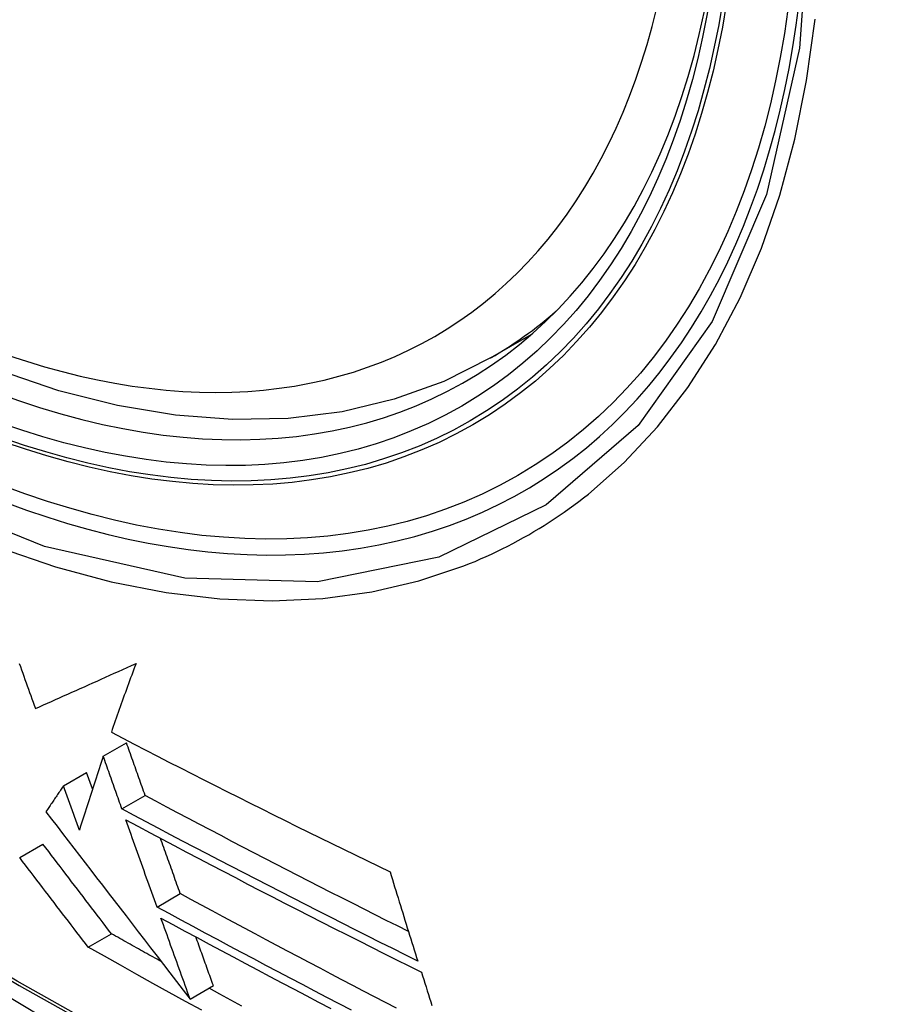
# Model space of a CAD drawing. Header units: inches. Extents: x 327.4 to 387.5, y 121.2 to 187.
# Tile 24 of 73: x 328.298 to 328.521, y 164.475 to 164.725. Entities that reach past the tile are written whole.
import ezdxf

# ---------------------------------------------------------------- set-up
doc = ezdxf.new("R2010")
doc.units = ezdxf.units.IN
doc.header["$MEASUREMENT"] = 0
doc.layers.add('Visible Edges(ANSI)', color=7, linetype='Continuous', lineweight=25)
doc.layers.add('Visible Tangent Edges(ANSI)', color=7, linetype='Continuous', lineweight=25)

msp = doc.modelspace()

# ---------------------------------------------------------------- linework, layer by layer
at = {"layer": 'Visible Edges(ANSI)'}
for p, q in [((328.41765, 164.63913), (328.42792, 164.64506)), ((328.31952, 164.53827), (328.32541, 164.54167)), ((328.30942, 164.53074), (328.31531, 164.53414)), ((328.31681, 164.53), (328.31531, 164.53414)), ((328.32426, 164.52493), (328.33015, 164.52833)), ((328.29835, 164.5126), (328.30425, 164.516)), ((328.33314, 164.50009), (328.33902, 164.50349)), ((328.3157, 164.48992), (328.3216, 164.49332)), ((328.34152, 164.47679), (328.34741, 164.48019)), ((328.34152, 164.47679), (328.34152, 164.47679))]:
    msp.add_line(p, q, dxfattribs=at)
at = {"layer": 'Visible Edges(ANSI)', "flags": 128}
for points in [[(328.41765, 164.63913), (328.40578, 164.63319), (328.39322, 164.62865), (328.38005, 164.62551), (328.36638, 164.6238), (328.35229, 164.6235), (328.33786, 164.6246), (328.32315, 164.62705), (328.30823, 164.63083), (328.29316, 164.63591), (328.27801, 164.64226), (328.26283, 164.64982), (328.24769, 164.65857), (328.23263, 164.66845), (328.21773, 164.67941), (328.20304, 164.69142), (328.18863, 164.70441), (328.17455, 164.71832), (328.16086, 164.73308)], [(328.01158, 164.69936), (328.04739, 164.66521), (328.08376, 164.63244), (328.12064, 164.60113), (328.15799, 164.57131), (328.19575, 164.54305), (328.23388, 164.51639), (328.27234, 164.49138), (328.31107, 164.46808), (328.35005, 164.44652), (328.38921, 164.42677), (328.42852, 164.40886), (328.46793, 164.39285), (328.50741, 164.37879), (328.5469, 164.36672), (328.58637, 164.35671), (328.62575, 164.3488)], [(328.29823, 164.56177), (328.29852, 164.56096), (328.29881, 164.56014), (328.29911, 164.55932), (328.2994, 164.55851), (328.29969, 164.55769), (328.29999, 164.55688), (328.30028, 164.55606), (328.30057, 164.55525), (328.30086, 164.55443), (328.30116, 164.55362), (328.30145, 164.5528), (328.30174, 164.55199), (328.30203, 164.55118), (328.30232, 164.55037)], [(328.30232, 164.55037), (328.30334, 164.55081), (328.30435, 164.55126), (328.30537, 164.55171), (328.30639, 164.55217), (328.30742, 164.55262), (328.30845, 164.55308), (328.30949, 164.55354), (328.31053, 164.55401), (328.31157, 164.55447), (328.31262, 164.55494), (328.31368, 164.55541), (328.31474, 164.55588), (328.3158, 164.55636), (328.31687, 164.55684), (328.31794, 164.55732), (328.31902, 164.5578), (328.3201, 164.55829), (328.32119, 164.55878), (328.32228, 164.55927), (328.32338, 164.55976), (328.32448, 164.56026), (328.32559, 164.56076), (328.3267, 164.56126), (328.32782, 164.56177)], [(328.32782, 164.56177), (328.32754, 164.56103), (328.32727, 164.56029), (328.327, 164.55956), (328.32672, 164.55882), (328.32645, 164.55809), (328.32618, 164.55736), (328.32592, 164.55662), (328.32565, 164.55589), (328.32538, 164.55516), (328.32512, 164.55443), (328.32486, 164.5537), (328.3246, 164.55298), (328.32434, 164.55225), (328.32408, 164.55152), (328.32382, 164.5508), (328.32357, 164.55008), (328.32332, 164.54936), (328.32306, 164.54864), (328.32281, 164.54792), (328.32256, 164.5472), (328.32231, 164.54648), (328.32207, 164.54577), (328.32182, 164.54505), (328.32158, 164.54434)], [(328.32158, 164.54434), (328.32448, 164.54283), (328.32739, 164.54132), (328.33031, 164.53981), (328.33323, 164.53831), (328.33616, 164.53681), (328.33909, 164.53531), (328.34203, 164.53381), (328.34497, 164.53232), (328.34791, 164.53084), (328.35086, 164.52935), (328.35381, 164.52787), (328.35676, 164.52639), (328.35972, 164.52492), (328.36267, 164.52345), (328.36563, 164.52198), (328.36858, 164.52052), (328.37154, 164.51907), (328.37449, 164.51761), (328.37745, 164.51616), (328.3804, 164.51472), (328.38335, 164.51328), (328.38629, 164.51184), (328.38923, 164.51041), (328.39217, 164.50899)], [(328.33015, 164.52833), (328.32995, 164.52888), (328.32975, 164.52944), (328.32955, 164.52999), (328.32936, 164.53055), (328.32916, 164.5311), (328.32896, 164.53166), (328.32876, 164.53221), (328.32856, 164.53277), (328.32837, 164.53333), (328.32817, 164.53388), (328.32797, 164.53444), (328.32777, 164.53499), (328.32758, 164.53555), (328.32738, 164.53611), (328.32718, 164.53666), (328.32698, 164.53722), (328.32679, 164.53778), (328.32659, 164.53833), (328.32639, 164.53889), (328.3262, 164.53944), (328.326, 164.54), (328.3258, 164.54056), (328.3256, 164.54111), (328.32541, 164.54167)], [(328.31952, 164.53827), (328.31926, 164.53748), (328.319, 164.5367), (328.31874, 164.53591), (328.31848, 164.53512), (328.31822, 164.53433), (328.31796, 164.53355), (328.3177, 164.53276), (328.31745, 164.53197), (328.31719, 164.53119), (328.31694, 164.5304), (328.31668, 164.52962), (328.31643, 164.52883), (328.31618, 164.52805), (328.31593, 164.52727), (328.31568, 164.52649), (328.31543, 164.52571), (328.31518, 164.52493), (328.31493, 164.52415), (328.31469, 164.52338), (328.31444, 164.5226), (328.3142, 164.52183), (328.31396, 164.52106), (328.31371, 164.52029), (328.31347, 164.51953)], [(328.32426, 164.52493), (328.32406, 164.52548), (328.32386, 164.52604), (328.32367, 164.52659), (328.32347, 164.52715), (328.32327, 164.52771), (328.32307, 164.52826), (328.32288, 164.52882), (328.32268, 164.52937), (328.32248, 164.52993), (328.32228, 164.53048), (328.32209, 164.53104), (328.32189, 164.5316), (328.32169, 164.53215), (328.32149, 164.53271), (328.3213, 164.53327), (328.3211, 164.53382), (328.3209, 164.53438), (328.32071, 164.53493), (328.32051, 164.53549), (328.32031, 164.53605), (328.32011, 164.5366), (328.31992, 164.53716), (328.31972, 164.53772), (328.31952, 164.53827)], [(328.30942, 164.53074), (328.30923, 164.53046), (328.30904, 164.53019), (328.30886, 164.52992), (328.30867, 164.52964), (328.30849, 164.52937), (328.3083, 164.5291), (328.30812, 164.52882), (328.30793, 164.52855), (328.30775, 164.52828), (328.30756, 164.52801), (328.30738, 164.52773), (328.3072, 164.52746), (328.30701, 164.52719), (328.30683, 164.52692), (328.30664, 164.52664), (328.30646, 164.52637), (328.30628, 164.5261), (328.30609, 164.52583), (328.30591, 164.52556), (328.30573, 164.52529), (328.30555, 164.52502), (328.30536, 164.52475), (328.30518, 164.52448), (328.305, 164.5242)], [(328.31347, 164.51953), (328.3133, 164.51999), (328.31314, 164.52046), (328.31297, 164.52093), (328.3128, 164.52139), (328.31263, 164.52186), (328.31246, 164.52233), (328.31229, 164.52279), (328.31212, 164.52326), (328.31195, 164.52373), (328.31178, 164.52419), (328.31161, 164.52466), (328.31144, 164.52513), (328.31127, 164.5256), (328.31111, 164.52606), (328.31094, 164.52653), (328.31077, 164.527), (328.3106, 164.52747), (328.31043, 164.52793), (328.31026, 164.5284), (328.31009, 164.52887), (328.30992, 164.52933), (328.30975, 164.5298), (328.30958, 164.53027), (328.30942, 164.53074)], [(328.39684, 164.49388), (328.39403, 164.49529), (328.39122, 164.4967), (328.3884, 164.49812), (328.38559, 164.49954), (328.38279, 164.50096), (328.37998, 164.50238), (328.37718, 164.50381), (328.37438, 164.50523), (328.37158, 164.50666), (328.36879, 164.50809), (328.366, 164.50953), (328.36321, 164.51096), (328.36043, 164.5124), (328.35765, 164.51384), (328.35488, 164.51528), (328.35211, 164.51672), (328.34935, 164.51816), (328.34659, 164.51961), (328.34384, 164.52106), (328.34109, 164.52251), (328.33835, 164.52396), (328.33561, 164.52541), (328.33288, 164.52687), (328.33015, 164.52833)], [(328.305, 164.5242), (328.30641, 164.52237), (328.30782, 164.52054), (328.30924, 164.5187), (328.31066, 164.51686), (328.31208, 164.51501), (328.31351, 164.51315), (328.31494, 164.51128), (328.31639, 164.50941), (328.31784, 164.50752), (328.31931, 164.50562), (328.32078, 164.5037), (328.32227, 164.50177), (328.32378, 164.49982), (328.32529, 164.49785), (328.32683, 164.49586), (328.32838, 164.49385), (328.32994, 164.49181), (328.33153, 164.48975), (328.33314, 164.48766), (328.33477, 164.48555), (328.33642, 164.48341), (328.33809, 164.48123), (328.33979, 164.47903), (328.34152, 164.47679)], [(328.3992, 164.48641), (328.39603, 164.48799), (328.39286, 164.48957), (328.3897, 164.49115), (328.38653, 164.49274), (328.38337, 164.49433), (328.38022, 164.49592), (328.37706, 164.49751), (328.37391, 164.4991), (328.37077, 164.5007), (328.36763, 164.5023), (328.36449, 164.5039), (328.36136, 164.50551), (328.35824, 164.50711), (328.35512, 164.50872), (328.35201, 164.51033), (328.34891, 164.51194), (328.34581, 164.51355), (328.34271, 164.51517), (328.33963, 164.51679), (328.33654, 164.51841), (328.33346, 164.52003), (328.33039, 164.52166), (328.32732, 164.52329), (328.32426, 164.52493)], [(328.32524, 164.52217), (328.3283, 164.52053), (328.33137, 164.5189), (328.33444, 164.51727), (328.33752, 164.51564), (328.3406, 164.51401), (328.34369, 164.51239), (328.34678, 164.51077), (328.34988, 164.50915), (328.35299, 164.50753), (328.3561, 164.50592), (328.35922, 164.50431), (328.36235, 164.5027), (328.36547, 164.50109), (328.3686, 164.49949), (328.37174, 164.49789), (328.37488, 164.49629), (328.37802, 164.49469), (328.38117, 164.4931), (328.38432, 164.49151), (328.38747, 164.48992), (328.39062, 164.48834), (328.39378, 164.48675), (328.39693, 164.48517), (328.40009, 164.4836)], [(328.33314, 164.50009), (328.33281, 164.50101), (328.33248, 164.50193), (328.33215, 164.50284), (328.33182, 164.50376), (328.33149, 164.50468), (328.33116, 164.5056), (328.33083, 164.50652), (328.3305, 164.50744), (328.33017, 164.50836), (328.32985, 164.50928), (328.32952, 164.5102), (328.32919, 164.51112), (328.32886, 164.51204), (328.32853, 164.51296), (328.3282, 164.51388), (328.32787, 164.5148), (328.32754, 164.51572), (328.32721, 164.51665), (328.32688, 164.51757), (328.32655, 164.51849), (328.32623, 164.51941), (328.3259, 164.52033), (328.32557, 164.52125), (328.32524, 164.52217)], [(328.33902, 164.50349), (328.33882, 164.50407), (328.33861, 164.50466), (328.3384, 164.50524), (328.33819, 164.50582), (328.33798, 164.5064), (328.33777, 164.50698), (328.33756, 164.50757), (328.33736, 164.50815), (328.33715, 164.50873), (328.33694, 164.50931), (328.33673, 164.5099), (328.33652, 164.51048), (328.33631, 164.51107), (328.3361, 164.51165), (328.33589, 164.51223), (328.33568, 164.51282), (328.33547, 164.5134), (328.33526, 164.51399), (328.33506, 164.51457), (328.33485, 164.51515), (328.33464, 164.51574), (328.33443, 164.51632), (328.33422, 164.51691), (328.33401, 164.51749)], [(328.3216, 164.49332), (328.32089, 164.49425), (328.32017, 164.49519), (328.31946, 164.49612), (328.31874, 164.49706), (328.31802, 164.498), (328.3173, 164.49894), (328.31658, 164.49988), (328.31586, 164.50083), (328.31513, 164.50177), (328.31441, 164.50272), (328.31368, 164.50367), (328.31296, 164.50461), (328.31223, 164.50556), (328.31151, 164.50651), (328.31078, 164.50746), (328.31005, 164.50841), (328.30933, 164.50936), (328.3086, 164.51031), (328.30788, 164.51126), (328.30715, 164.51221), (328.30642, 164.51316), (328.3057, 164.51411), (328.30498, 164.51506), (328.30425, 164.516)], [(328.3157, 164.48992), (328.31499, 164.49085), (328.31428, 164.49178), (328.31356, 164.49272), (328.31284, 164.49366), (328.31212, 164.49459), (328.3114, 164.49554), (328.31068, 164.49648), (328.30996, 164.49742), (328.30923, 164.49837), (328.30851, 164.49931), (328.30779, 164.50026), (328.30706, 164.50121), (328.30634, 164.50216), (328.30561, 164.50311), (328.30488, 164.50405), (328.30416, 164.505), (328.30343, 164.50595), (328.3027, 164.5069), (328.30198, 164.50785), (328.30125, 164.5088), (328.30053, 164.50975), (328.2998, 164.5107), (328.29908, 164.51165), (328.29835, 164.5126)], [(328.39217, 164.50899), (328.39246, 164.50804), (328.39275, 164.5071), (328.39304, 164.50616), (328.39333, 164.50521), (328.39362, 164.50427), (328.39391, 164.50332), (328.3942, 164.50238), (328.39449, 164.50144), (328.39478, 164.5005), (328.39507, 164.49955), (328.39537, 164.49861), (328.39566, 164.49767), (328.39595, 164.49673), (328.39625, 164.49579), (328.39654, 164.49485), (328.39683, 164.49391), (328.39713, 164.49297), (328.39742, 164.49203), (328.39772, 164.49109), (328.39801, 164.49016), (328.39831, 164.48922), (328.3986, 164.48828), (328.3989, 164.48735), (328.3992, 164.48641)], [(328.39377, 164.47451), (328.391, 164.47594), (328.38824, 164.47738), (328.38548, 164.47881), (328.38272, 164.48025), (328.37997, 164.48169), (328.37721, 164.48313), (328.37446, 164.48457), (328.37172, 164.48601), (328.36897, 164.48746), (328.36623, 164.48891), (328.36349, 164.49036), (328.36076, 164.49181), (328.35803, 164.49327), (328.3553, 164.49472), (328.35258, 164.49618), (328.34986, 164.49764), (328.34715, 164.4991), (328.34444, 164.50056), (328.34173, 164.50203), (328.33902, 164.50349)], [(328.3824, 164.47397), (328.37929, 164.47559), (328.37619, 164.4772), (328.37309, 164.47882), (328.36999, 164.48044), (328.3669, 164.48207), (328.36381, 164.48369), (328.36072, 164.48532), (328.35764, 164.48695), (328.35456, 164.48859), (328.35149, 164.49022), (328.34842, 164.49186), (328.34535, 164.4935), (328.34229, 164.49515), (328.33923, 164.49679), (328.33618, 164.49844), (328.33314, 164.50009)], [(328.33413, 164.49731), (328.33718, 164.49566), (328.34022, 164.49401), (328.34327, 164.49237), (328.34633, 164.49072), (328.34939, 164.48908), (328.35245, 164.48744), (328.35552, 164.48581), (328.3586, 164.48417), (328.36168, 164.48254), (328.36476, 164.48091), (328.36785, 164.47928), (328.37094, 164.47765), (328.37404, 164.47603), (328.37713, 164.47441)], [(328.34152, 164.47679), (328.34121, 164.47764), (328.3409, 164.47849), (328.3406, 164.47935), (328.34029, 164.4802), (328.33998, 164.48106), (328.33967, 164.48191), (328.33937, 164.48276), (328.33906, 164.48362), (328.33875, 164.48448), (328.33844, 164.48533), (328.33813, 164.48619), (328.33783, 164.48704), (328.33752, 164.4879), (328.33721, 164.48876), (328.3369, 164.48961), (328.33659, 164.49047), (328.33629, 164.49132), (328.33598, 164.49218), (328.33567, 164.49304), (328.33536, 164.49389), (328.33506, 164.49475), (328.33475, 164.4956), (328.33444, 164.49646), (328.33413, 164.49731)], [(328.33422, 164.48626), (328.33369, 164.48656), (328.33317, 164.48685), (328.33264, 164.48714), (328.33211, 164.48744), (328.33159, 164.48773), (328.33106, 164.48802), (328.33053, 164.48832), (328.33001, 164.48861), (328.32948, 164.4889), (328.32895, 164.4892), (328.32843, 164.48949), (328.3279, 164.48979), (328.32738, 164.49008), (328.32685, 164.49037), (328.32633, 164.49067), (328.3258, 164.49096), (328.32528, 164.49126), (328.32475, 164.49155), (328.32422, 164.49185), (328.3237, 164.49214), (328.32318, 164.49244), (328.32265, 164.49273), (328.32213, 164.49303), (328.3216, 164.49332)], [(328.34741, 164.48019), (328.34723, 164.4807), (328.34704, 164.48122), (328.34686, 164.48173), (328.34667, 164.48224), (328.34649, 164.48276), (328.3463, 164.48327), (328.34611, 164.48378), (328.34593, 164.4843), (328.34574, 164.48481), (328.34556, 164.48533), (328.34537, 164.48584), (328.34519, 164.48635), (328.345, 164.48687), (328.34482, 164.48738), (328.34463, 164.4879), (328.34445, 164.48841), (328.34426, 164.48893), (328.34408, 164.48944), (328.34389, 164.48996), (328.3437, 164.49047), (328.34352, 164.49099), (328.34333, 164.4915), (328.34315, 164.49202), (328.34296, 164.49253)], [(328.34448, 164.47394), (328.34035, 164.47621), (328.33623, 164.47848), (328.33212, 164.48076), (328.328, 164.48304), (328.3239, 164.48533), (328.3198, 164.48762), (328.3157, 164.48992)], [(328.40009, 164.4836), (328.40039, 164.48266), (328.40069, 164.48172), (328.40099, 164.48078), (328.40129, 164.47985), (328.40159, 164.47891), (328.40189, 164.47797), (328.40219, 164.47704), (328.40249, 164.4761), (328.40279, 164.47516)], [(328.35461, 164.47502), (328.35185, 164.47654), (328.34909, 164.47805), (328.34633, 164.47957)]]:
    msp.add_lwpolyline(points, dxfattribs=at)
at = {"layer": 'Visible Edges(ANSI)'}
msp.add_ellipse((328.25385, 164.90597), major_axis=(0.15748, -0.27276), ratio=0.57735, start_param=2.363977, end_param=7.060801, dxfattribs=at)
msp.add_ellipse((328.25037, 164.90396), major_axis=(0.15994, -0.27703), ratio=0.57735, dxfattribs=at)
at = {"layer": 'Visible Tangent Edges(ANSI)', "flags": 128}
for points in [[(328.4988, 164.75876), (328.49588, 164.71755), (328.48748, 164.68051), (328.47372, 164.64839), (328.45498, 164.62198), (328.43173, 164.6019), (328.40451, 164.58866), (328.3738, 164.58241), (328.34021, 164.58332), (328.30463, 164.59136), (328.26777, 164.60635), (328.23047, 164.62799), (328.19368, 164.6557), (328.15804, 164.68901), (328.12446, 164.72709)], [(328.11066, 164.73972), (328.12313, 164.72368), (328.13604, 164.70821), (328.14934, 164.69339), (328.163, 164.67926), (328.17696, 164.66588), (328.19114, 164.65333), (328.20549, 164.64164), (328.21999, 164.63083), (328.23459, 164.62093), (328.24926, 164.61197), (328.26395, 164.60398), (328.27857, 164.59702), (328.29307, 164.59111), (328.30741, 164.58626), (328.32155, 164.58247), (328.33543, 164.57976), (328.34902, 164.57814), (328.36228, 164.57762), (328.37514, 164.57821), (328.38755, 164.57989), (328.39946, 164.58265), (328.41086, 164.58647)], [(328.44239, 164.60467), (328.45147, 164.61269), (328.45988, 164.6217), (328.46759, 164.63167), (328.47458, 164.64256), (328.48082, 164.65433), (328.48627, 164.66694), (328.4909, 164.68036), (328.49472, 164.69452), (328.49769, 164.70938), (328.49983, 164.7249)], [(328.53927, 164.38144), (328.51569, 164.3876), (328.49192, 164.39462), (328.468, 164.4025), (328.44395, 164.41124), (328.41977, 164.42083), (328.39548, 164.43127), (328.3711, 164.44255), (328.34665, 164.45465), (328.32218, 164.46757), (328.29769, 164.48129), (328.2732, 164.49581), (328.2487, 164.51114), (328.22419, 164.52726), (328.19971, 164.54418), (328.17528, 164.56186), (328.15094, 164.58028), (328.12672, 164.59943), (328.10265, 164.61928), (328.07875, 164.6398), (328.05505, 164.66097), (328.03159, 164.68276), (328.00838, 164.70514)], [(328.00819, 164.70435), (328.03147, 164.68194), (328.055, 164.66013), (328.07876, 164.63894), (328.10272, 164.6184), (328.12686, 164.59854), (328.15113, 164.57938), (328.17553, 164.56094), (328.20001, 164.54324), (328.22455, 164.52631), (328.24911, 164.51016), (328.27367, 164.49481), (328.29822, 164.48026), (328.32277, 164.4665), (328.34731, 164.45353), (328.37183, 164.44138), (328.39629, 164.43004), (328.42066, 164.41954), (328.44493, 164.40988), (328.46907, 164.40107), (328.49309, 164.39311), (328.51695, 164.38601), (328.54064, 164.37978)], [(328.41086, 164.58647), (328.41228, 164.58704), (328.41369, 164.58762), (328.41509, 164.58822), (328.41648, 164.58883), (328.41786, 164.58947), (328.41924, 164.59011), (328.4206, 164.59078), (328.42196, 164.59146), (328.4233, 164.59217), (328.42464, 164.59288), (328.42597, 164.59362), (328.42729, 164.59437), (328.4286, 164.59514), (328.4299, 164.59592), (328.4312, 164.59672), (328.43248, 164.59754), (328.43375, 164.59837), (328.43501, 164.59922), (328.43627, 164.60009), (328.43751, 164.60098), (328.43875, 164.60188), (328.43997, 164.60279), (328.44119, 164.60373), (328.44239, 164.60467)]]:
    msp.add_lwpolyline(points, dxfattribs=at)
at = {"layer": 'Visible Tangent Edges(ANSI)'}
for centre, major_axis, start_param, end_param in [((328.25285, 164.9054), (-0.17318, 0.29996), 5.05527, 10.652693), ((328.2528, 164.90537), (0.15059, -0.26083), 4.097754, 6.89782), ((328.26116, 164.91019), (0.1565, -0.27106), 0, 0.111997)]:
    msp.add_ellipse(centre, major_axis=major_axis, ratio=0.57735, start_param=start_param, end_param=end_param, dxfattribs=at)
for centre, major_axis in [((328.25345, 164.90574), (-0.17111, 0.29637)), ((328.25047, 164.90402), (0.1627, -0.2818)), ((328.25037, 164.90396), (-0.1621, 0.28076))]:
    msp.add_ellipse(centre, major_axis=major_axis, ratio=0.57735, dxfattribs=at)

doc.saveas('drawing.dxf')
